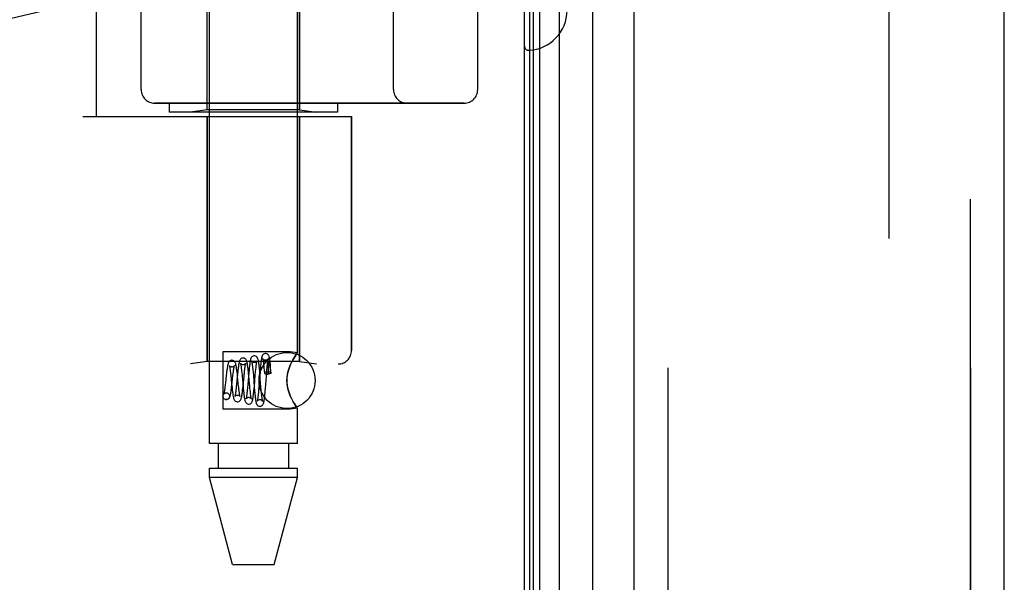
# Model space of a CAD drawing. Header units: inches. Extents: x 0 to 212, y 0 to 138.
# Tile 6 of 256: x 17.92 to 20.11, y 41.36 to 42.61. Entities that reach past the tile are written whole.
import ezdxf

# ---------------------------------------------------------------- set-up
doc = ezdxf.new("R2010")
doc.units = ezdxf.units.IN
doc.header["$LTSCALE"] = 11.6875
doc.header["$MEASUREMENT"] = 0
doc.linetypes.add('HIDDEN', pattern=[0.2, 0.1, -0.1])
doc.layers.get('0').update_dxf_attribs({"linetype": 'CONTINUOUS'})
for name, color, linetype in [('DEFAULT_2', 8, 'HIDDEN'), ('LEFTHAND_DOOR_ASSEMBLY', 7, 'CONTINUOUS'), ('RIGHTHAND_DOOR_ASSEMBLY', 7, 'CONTINUOUS')]:
    doc.layers.add(name, color=color, linetype=linetype)

msp = doc.modelspace()

# ---------------------------------------------------------------- linework, layer by layer
at = {"color": 3, "linetype": 'Continuous'}
msp.add_line((19.0405, 98.2168), (19.0405, 38.4248), dxfattribs=at)
at = {"layer": 'DEFAULT_2', "color": 8, "linetype": 'HIDDEN'}
msp.add_line((19.853, 97.0552), (19.853, 39.5864), dxfattribs=at)
at = {"layer": 'LEFTHAND_DOOR_ASSEMBLY', "color": 7, "linetype": 'Continuous'}
for p, q in [((19.1182, 97.9862), (19.1182, 38.6554)), ((19.0524, 38.6735), (19.0524, 97.9681)), ((19.0612, 38.6711), (19.0612, 97.9705)), ((19.0748, 38.6644), (19.0748, 97.9772)), ((19.1934, 38.6838), (19.1934, 97.9578))]:
    msp.add_line(p, q, dxfattribs=at)
at = {"layer": 'LEFTHAND_DOOR_ASSEMBLY', "color": 3, "linetype": 'Continuous'}
for p, q in [((19.2855, 38.7058), (19.2855, 97.9358)), ((20.1105, 38.7058), (20.1105, 97.9358))]:
    msp.add_line(p, q, dxfattribs=at)
at = {"layer": 'LEFTHAND_DOOR_ASSEMBLY', "color": 8, "linetype": 'HIDDEN'}
for p, q in [((19.3605, 97.9358), (19.3605, 38.7058)), ((20.0355, 38.7058), (20.0355, 97.9358)), ((18.3385, 41.6678), (18.3385, 44.5158)), ((18.5345, 41.8693), (18.5345, 44.5158)), ((18.0865, 42.3958), (18.0865, 43.9958)), ((18.3335, 42.4111), (18.3335, 43.9805)), ((18.1865, 43.9358), (18.1865, 42.4558)), ((18.749, 42.4558), (18.749, 43.9358)), ((18.9365, 43.9358), (18.9365, 42.4558)), ((18.5395, 42.4111), (18.5395, 43.1128)), ((19.0405, 42.8532), (19.0405, 42.5534)), ((18.9065, 42.4258), (18.2165, 42.4258)), ((18.249, 42.4258), (18.249, 42.4058)), ((18.3335, 42.4111), (18.296, 42.4058)), ((18.5395, 42.4111), (18.3335, 42.4111)), ((18.5395, 42.4111), (18.577, 42.4058)), ((18.624, 42.4258), (18.624, 42.4058)), ((18.0565, 42.3958), (18.6553, 42.3958)), ((18.624, 42.4058), (18.249, 42.4058)), ((18.3335, 42.3958), (18.3335, 41.8498)), ((18.5395, 42.3958), (18.5395, 41.8498)), ((18.6553, 42.3958), (18.6553, 41.8746)), ((18.5185, 41.8713), (18.3685, 41.8713)), ((18.3685, 41.8713), (18.3685, 41.7443)), ((18.5345, 41.8693), (18.5185, 41.8713)), ((16.5615, 41.8446), (18.6253, 41.8446)), ((18.3335, 41.8498), (18.296, 41.8446)), ((18.5395, 41.8498), (18.3335, 41.8498)), ((18.4594, 41.8431), (18.4598, 41.8393)), ((18.4598, 41.8393), (18.4601, 41.8351)), ((18.4667, 41.8325), (18.4671, 41.8365)), ((18.4671, 41.8365), (18.4674, 41.8403)), ((18.4693, 41.8374), (18.4692, 41.8362)), ((18.4694, 41.8402), (18.4693, 41.8393)), ((18.4693, 41.8393), (18.4693, 41.8384)), ((18.4693, 41.8384), (18.4693, 41.8374)), ((18.4695, 41.8419), (18.4694, 41.8413)), ((18.4742, 41.8361), (18.474, 41.8375)), ((18.475, 41.8359), (18.4745, 41.8411)), ((18.5185, 41.8417), (18.5214, 41.8481)), ((18.5395, 41.8498), (18.577, 41.8446)), ((18.376, 41.8191), (18.3742, 41.8028)), ((18.3855, 41.8239), (18.3861, 41.8188)), ((18.3861, 41.8188), (18.387, 41.8103)), ((18.3886, 41.7977), (18.3909, 41.8187)), ((18.3909, 41.8187), (18.3915, 41.8233)), ((18.4012, 41.8221), (18.399, 41.7995)), ((18.4008, 41.8217), (18.4001, 41.827)), ((18.4014, 41.8162), (18.4008, 41.8217)), ((18.4028, 41.8021), (18.4014, 41.8162)), ((18.4102, 41.8292), (18.4107, 41.8249)), ((18.4135, 41.7955), (18.4157, 41.8182)), ((18.4157, 41.8182), (18.4164, 41.825)), ((18.4164, 41.825), (18.4169, 41.8292)), ((18.4263, 41.8251), (18.424, 41.7991)), ((18.4254, 41.8271), (18.4248, 41.8323)), ((18.4268, 41.8308), (18.4263, 41.8251)), ((18.4353, 41.8309), (18.4357, 41.8264)), ((18.4357, 41.8264), (18.4364, 41.819)), ((18.4386, 41.7953), (18.4408, 41.8205)), ((18.4408, 41.8205), (18.4415, 41.8279)), ((18.4415, 41.8279), (18.4419, 41.8323)), ((18.4513, 41.8274), (18.4486, 41.7933)), ((18.4505, 41.8282), (18.45, 41.8335)), ((18.4512, 41.8197), (18.4505, 41.8282)), ((18.4534, 41.7935), (18.4512, 41.8197)), ((18.4518, 41.8331), (18.4513, 41.8274)), ((18.4601, 41.8351), (18.4605, 41.8306)), ((18.4605, 41.8306), (18.461, 41.8243)), ((18.4633, 41.7901), (18.4662, 41.8259)), ((18.4662, 41.8259), (18.4667, 41.8325)), ((18.4685, 41.822), (18.4692, 41.822)), ((18.4692, 41.8362), (18.4692, 41.8349)), ((18.4692, 41.8349), (18.4692, 41.8334)), ((18.4692, 41.8334), (18.4692, 41.8318)), ((18.4692, 41.8318), (18.4692, 41.829)), ((18.4692, 41.829), (18.4692, 41.8258)), ((18.4692, 41.8258), (18.4692, 41.822)), ((18.4744, 41.8346), (18.4742, 41.8361)), ((18.4746, 41.8329), (18.4744, 41.8346)), ((18.4748, 41.8309), (18.4746, 41.8329)), ((18.4751, 41.8288), (18.4748, 41.8309)), ((18.4755, 41.8302), (18.475, 41.8359)), ((18.4753, 41.8263), (18.4751, 41.8288)), ((18.4756, 41.8236), (18.4753, 41.8263)), ((18.476, 41.8244), (18.4755, 41.8302)), ((18.3742, 41.8028), (18.3737, 41.7978)), ((18.387, 41.8103), (18.388, 41.8011)), ((18.388, 41.8011), (18.3889, 41.7921)), ((18.399, 41.7995), (18.3984, 41.7943)), ((18.4036, 41.7943), (18.4028, 41.8021)), ((18.413, 41.7905), (18.4135, 41.7955)), ((18.424, 41.7991), (18.4233, 41.7913)), ((18.4288, 41.7906), (18.4284, 41.7952)), ((18.4381, 41.7896), (18.4386, 41.7953)), ((18.4385, 41.7936), (18.4392, 41.7851)), ((18.4486, 41.7933), (18.448, 41.7859)), ((18.4541, 41.7859), (18.4534, 41.7935)), ((18.376, 41.7803), (18.3774, 41.7801)), ((18.3761, 41.7803), (18.3774, 41.7802)), ((18.3889, 41.7921), (18.3895, 41.7866)), ((18.4145, 41.7848), (18.415, 41.7799)), ((18.4233, 41.7913), (18.4229, 41.7866)), ((18.4293, 41.7862), (18.4288, 41.7906)), ((18.4297, 41.7822), (18.4293, 41.7862)), ((18.4392, 41.7851), (18.4397, 41.7796)), ((18.448, 41.7859), (18.4476, 41.7814)), ((18.4545, 41.7813), (18.4541, 41.7859)), ((18.4629, 41.7848), (18.4633, 41.7901)), ((18.5214, 41.7675), (18.5185, 41.7739)), ((18.376, 41.7653), (18.3746, 41.7655)), ((18.3746, 41.7654), (18.3761, 41.7653)), ((18.5185, 41.7443), (18.3685, 41.7443)), ((18.5345, 41.7463), (18.5185, 41.7443)), ((18.5342, 41.7468), (18.5345, 41.7463)), ((18.5345, 41.6678), (18.5345, 41.7463)), ((18.5345, 41.6678), (18.3385, 41.6678)), ((18.358, 41.6678), (18.358, 41.6128)), ((18.515, 41.6678), (18.515, 41.6128)), ((18.3385, 41.6128), (18.5345, 41.6128)), ((18.3385, 41.5919), (18.3385, 41.6128)), ((18.5345, 41.5919), (18.5345, 41.6128)), ((18.5345, 41.5919), (18.3385, 41.5919)), ((18.39, 41.3978), (18.3385, 41.5919)), ((18.483, 41.3978), (18.5345, 41.5919)), ((18.39, 41.3978), (18.483, 41.3978))]:
    msp.add_line(p, q, dxfattribs=at)
for points in [[(18.4386, 41.8628), (18.4377, 41.8628), (18.4359, 41.8623), (18.4342, 41.8615), (18.4329, 41.8603), (18.4319, 41.8592), (18.4313, 41.8581), (18.4308, 41.8571), (18.4304, 41.856), (18.4301, 41.855), (18.4298, 41.8538), (18.4295, 41.8525), (18.4293, 41.851), (18.429, 41.8494), (18.4287, 41.8476), (18.4285, 41.8456), (18.4282, 41.8435), (18.4279, 41.8412), (18.4276, 41.8388), (18.4274, 41.8362), (18.4268, 41.8308)], [(18.45, 41.8335), (18.4498, 41.836), (18.4495, 41.8384), (18.4493, 41.8406), (18.449, 41.8427), (18.4488, 41.8447), (18.4485, 41.8466), (18.4483, 41.8483), (18.448, 41.8498), (18.4478, 41.8513), (18.4476, 41.8526), (18.4473, 41.8537), (18.447, 41.8548), (18.4467, 41.8559), (18.4464, 41.8568), (18.446, 41.8578), (18.4454, 41.8589), (18.4445, 41.8601), (18.4432, 41.8613), (18.4414, 41.8622), (18.4395, 41.8627), (18.4386, 41.8628)], [(18.4636, 41.8678), (18.4627, 41.8678), (18.4609, 41.8673), (18.4592, 41.8664), (18.4579, 41.8653), (18.457, 41.8642), (18.4563, 41.8632), (18.4559, 41.8622), (18.4555, 41.8612), (18.4552, 41.8602), (18.455, 41.8592), (18.4547, 41.858), (18.4545, 41.8568), (18.4543, 41.8554), (18.454, 41.8538), (18.4538, 41.8521), (18.4535, 41.8502), (18.4533, 41.8481), (18.453, 41.846), (18.4528, 41.8436), (18.4525, 41.8412), (18.4523, 41.8386), (18.4518, 41.8331)], [(18.4745, 41.8411), (18.4743, 41.8435), (18.4741, 41.8458), (18.4738, 41.8479), (18.4736, 41.8499), (18.4734, 41.8518), (18.4731, 41.8535), (18.4729, 41.855), (18.4727, 41.8564), (18.4724, 41.8577), (18.4722, 41.8589), (18.4719, 41.86), (18.4717, 41.861), (18.4713, 41.8619), (18.4709, 41.8629), (18.4703, 41.864), (18.4695, 41.8651), (18.4682, 41.8663), (18.4665, 41.8672), (18.4646, 41.8677), (18.4635, 41.8678)], [(18.5342, 41.8688), (18.5332, 41.8675), (18.5317, 41.8654), (18.5296, 41.8623), (18.5271, 41.8584), (18.5243, 41.8536), (18.5214, 41.8481), (18.5185, 41.8417)], [(18.5243, 41.8536), (18.5271, 41.8584), (18.5296, 41.8623), (18.5317, 41.8654)], [(18.5332, 41.8675), (18.5342, 41.8688), (18.5345, 41.8693)], [(18.3886, 41.8528), (18.3878, 41.8528), (18.386, 41.8523), (18.3843, 41.8515), (18.3829, 41.8504), (18.3819, 41.8493), (18.3812, 41.8482), (18.3807, 41.8471), (18.3803, 41.8461), (18.38, 41.845), (18.3797, 41.8438), (18.3794, 41.8425), (18.3791, 41.8411), (18.3788, 41.8395), (18.3785, 41.8377), (18.3782, 41.8358), (18.3779, 41.8338), (18.3776, 41.8316), (18.3772, 41.8293), (18.3769, 41.8269), (18.3766, 41.8244), (18.376, 41.8191)], [(18.3886, 41.8378), (18.3877, 41.8379), (18.386, 41.8383), (18.3846, 41.8391), (18.3837, 41.8399), (18.3831, 41.8406), (18.3828, 41.841), (18.3828, 41.8411), (18.3828, 41.8411)], [(18.3828, 41.8411), (18.3828, 41.841), (18.3829, 41.8407), (18.3831, 41.84), (18.3833, 41.8392), (18.3835, 41.8382), (18.3837, 41.837), (18.384, 41.8357), (18.3842, 41.8341), (18.3845, 41.8324), (18.3847, 41.8305), (18.385, 41.8285), (18.3853, 41.8263), (18.3855, 41.8239)], [(18.4001, 41.827), (18.3998, 41.8295), (18.3995, 41.8319), (18.3992, 41.8341), (18.3989, 41.8362), (18.3986, 41.8381), (18.3983, 41.8399), (18.398, 41.8415), (18.3977, 41.843), (18.3974, 41.8443), (18.397, 41.8455), (18.3966, 41.8467), (18.3961, 41.8478), (18.3955, 41.8489), (18.3945, 41.8501), (18.3932, 41.8513), (18.3914, 41.8522), (18.3895, 41.8527), (18.3886, 41.8528)], [(18.3943, 41.8406), (18.3943, 41.8409), (18.3944, 41.8411), (18.3944, 41.841), (18.3942, 41.8408), (18.3938, 41.8402), (18.3931, 41.8395), (18.3921, 41.8388), (18.3908, 41.8382), (18.3892, 41.8378), (18.3886, 41.8378)], [(18.3915, 41.8233), (18.392, 41.8274), (18.3922, 41.8293), (18.3925, 41.8311), (18.3927, 41.8328), (18.393, 41.8343), (18.3932, 41.8357), (18.3934, 41.837), (18.3936, 41.8381), (18.3938, 41.839), (18.394, 41.8398), (18.3942, 41.8404), (18.3943, 41.8406)], [(18.4136, 41.8578), (18.4128, 41.8578), (18.4109, 41.8573), (18.4092, 41.8565), (18.4078, 41.8553), (18.4069, 41.8542), (18.4062, 41.853), (18.4057, 41.8518), (18.4053, 41.8507), (18.4049, 41.8494), (18.4046, 41.848), (18.4042, 41.8464), (18.4039, 41.8446), (18.4036, 41.8427), (18.4033, 41.8405), (18.403, 41.8382), (18.4027, 41.8357), (18.4024, 41.8331), (18.4021, 41.8305), (18.4018, 41.8277), (18.4012, 41.8221)], [(18.4136, 41.8428), (18.4126, 41.8429), (18.4109, 41.8434), (18.4095, 41.8442), (18.4085, 41.845), (18.4079, 41.8457), (18.4077, 41.8461), (18.4076, 41.8463), (18.4076, 41.8462)], [(18.4076, 41.8462), (18.4076, 41.8462), (18.4077, 41.8459), (18.4079, 41.8455), (18.408, 41.8449), (18.4082, 41.8441), (18.4084, 41.8432), (18.4085, 41.8421), (18.4087, 41.8409), (18.4089, 41.8396), (18.4091, 41.8381), (18.4094, 41.8365), (18.4096, 41.8349), (18.4098, 41.8331), (18.41, 41.8312), (18.4102, 41.8292)], [(18.4248, 41.8323), (18.4246, 41.8347), (18.4243, 41.8371), (18.424, 41.8392), (18.4237, 41.8413), (18.4234, 41.8432), (18.4232, 41.8449), (18.4229, 41.8465), (18.4226, 41.848), (18.4223, 41.8493), (18.4219, 41.8505), (18.4215, 41.8516), (18.4211, 41.8527), (18.4204, 41.8539), (18.4195, 41.8551), (18.4182, 41.8563), (18.4165, 41.8572), (18.4145, 41.8577), (18.4136, 41.8578)], [(18.4194, 41.8459), (18.4195, 41.8461), (18.4195, 41.8462), (18.4195, 41.8462), (18.4193, 41.8459), (18.4189, 41.8453), (18.4182, 41.8446), (18.4173, 41.8439), (18.416, 41.8433), (18.4146, 41.8429), (18.4136, 41.8428)], [(18.4169, 41.8292), (18.4173, 41.8329), (18.4175, 41.8347), (18.4177, 41.8363), (18.4179, 41.8378), (18.4181, 41.8392), (18.4183, 41.8405), (18.4185, 41.8417), (18.4187, 41.8428), (18.4189, 41.8437), (18.4191, 41.8446), (18.4192, 41.8452), (18.4194, 41.8457), (18.4194, 41.8459)], [(18.4386, 41.8478), (18.4376, 41.8479), (18.4358, 41.8484), (18.4344, 41.8492), (18.4334, 41.8501), (18.4328, 41.8508), (18.4326, 41.8512), (18.4325, 41.8514), (18.4325, 41.8514)], [(18.4325, 41.8514), (18.4325, 41.8513), (18.4326, 41.8511), (18.4327, 41.8507), (18.4328, 41.8501), (18.433, 41.8494), (18.4332, 41.8485), (18.4333, 41.8475), (18.4335, 41.8464), (18.4337, 41.8451), (18.4339, 41.8437), (18.4341, 41.8422), (18.4343, 41.8406), (18.4345, 41.8389), (18.4347, 41.837)], [(18.4347, 41.837), (18.4351, 41.8331), (18.4353, 41.8309)], [(18.4445, 41.8511), (18.4446, 41.8513), (18.4446, 41.8514), (18.4446, 41.8513), (18.4444, 41.851), (18.444, 41.8504), (18.4434, 41.8497), (18.4424, 41.8489), (18.4411, 41.8483), (18.4396, 41.8479), (18.4386, 41.8478)], [(18.4419, 41.8323), (18.4424, 41.8364), (18.4426, 41.8382), (18.4428, 41.84), (18.443, 41.8416), (18.4432, 41.8432), (18.4434, 41.8446), (18.4435, 41.8459), (18.4437, 41.8471), (18.4439, 41.8481), (18.4441, 41.8491), (18.4442, 41.8498), (18.4444, 41.8505), (18.4445, 41.851), (18.4445, 41.8511)], [(18.4636, 41.8528), (18.4626, 41.8529), (18.4608, 41.8534), (18.4593, 41.8542), (18.4583, 41.8551), (18.4578, 41.8559), (18.4575, 41.8563), (18.4574, 41.8565)], [(18.4574, 41.8565), (18.4574, 41.8565), (18.4575, 41.8563), (18.4576, 41.8559), (18.4577, 41.8554), (18.4578, 41.8547), (18.458, 41.8539), (18.4581, 41.853), (18.4583, 41.852), (18.4585, 41.8508), (18.4586, 41.8495), (18.4588, 41.8481), (18.459, 41.8465), (18.4592, 41.8449), (18.4594, 41.8431)], [(18.4696, 41.8563), (18.4697, 41.8564), (18.4697, 41.8565), (18.4697, 41.8564), (18.4695, 41.856), (18.4691, 41.8555), (18.4684, 41.8547), (18.4674, 41.854), (18.4661, 41.8533), (18.4646, 41.8529), (18.4636, 41.8528)], [(18.4674, 41.8403), (18.4678, 41.8437), (18.468, 41.8453), (18.4681, 41.8468), (18.4683, 41.8482), (18.4685, 41.8495), (18.4686, 41.8507), (18.4688, 41.8519), (18.469, 41.8529), (18.4691, 41.8538), (18.4693, 41.8546), (18.4694, 41.8552), (18.4695, 41.8558), (18.4696, 41.8562), (18.4696, 41.8563)], [(18.4694, 41.8413), (18.4694, 41.8409), (18.4694, 41.8402)], [(18.474, 41.8375), (18.4739, 41.8381), (18.4738, 41.8387), (18.4737, 41.8393), (18.4736, 41.8398), (18.4735, 41.8403), (18.4734, 41.8408), (18.4734, 41.8412), (18.4733, 41.8416), (18.4732, 41.842), (18.4731, 41.8424), (18.4731, 41.8427), (18.473, 41.843), (18.4729, 41.8434), (18.4729, 41.8436), (18.4728, 41.8439), (18.4727, 41.8442), (18.4727, 41.8444), (18.4726, 41.8447), (18.4725, 41.8449), (18.4725, 41.8451), (18.4724, 41.8453), (18.4723, 41.8455), (18.4723, 41.8457), (18.4722, 41.8459), (18.4722, 41.8461), (18.4721, 41.8463), (18.472, 41.8465), (18.472, 41.8466), (18.4719, 41.8468), (18.4718, 41.8469), (18.4717, 41.8471), (18.4717, 41.8472), (18.4716, 41.8473), (18.4715, 41.8474), (18.4715, 41.8475), (18.4714, 41.8476), (18.4713, 41.8477), (18.4712, 41.8478), (18.4711, 41.8478), (18.471, 41.8478), (18.4709, 41.8479), (18.4708, 41.8478), (18.4707, 41.8477), (18.4705, 41.8476), (18.4704, 41.8474), (18.4703, 41.8472), (18.4702, 41.8471), (18.4702, 41.8469), (18.4701, 41.8467), (18.4701, 41.8466), (18.47, 41.8464), (18.47, 41.8463), (18.47, 41.8462), (18.4699, 41.846), (18.4699, 41.8459), (18.4699, 41.8458), (18.4699, 41.8456), (18.4699, 41.8455), (18.4698, 41.8454), (18.4698, 41.8453), (18.4698, 41.8451), (18.4698, 41.845), (18.4698, 41.8449), (18.4697, 41.8447), (18.4697, 41.8446), (18.4697, 41.8444), (18.4697, 41.8443), (18.4697, 41.8441), (18.4696, 41.8439), (18.4696, 41.8437), (18.4696, 41.8435), (18.4696, 41.8433), (18.4696, 41.8431), (18.4695, 41.8429), (18.4695, 41.8427), (18.4695, 41.8424), (18.4695, 41.8419)], [(18.5185, 41.7739), (18.516, 41.7805), (18.5139, 41.7872), (18.5124, 41.7941), (18.5115, 41.801), (18.5111, 41.8079), (18.5115, 41.8148), (18.5124, 41.8217), (18.514, 41.8285), (18.516, 41.8352), (18.5185, 41.8417)], [(18.5185, 41.8417), (18.5168, 41.8375), (18.5153, 41.8331), (18.514, 41.8285), (18.5128, 41.8237), (18.5119, 41.8186), (18.5113, 41.8132), (18.5112, 41.8078), (18.5113, 41.8024), (18.5119, 41.7971), (18.5128, 41.792), (18.5139, 41.7872), (18.5153, 41.7826), (18.5168, 41.7781), (18.5185, 41.7739)], [(18.4107, 41.8249), (18.4111, 41.8202), (18.4114, 41.8177)], [(18.4114, 41.8177), (18.4126, 41.8041), (18.4137, 41.7928)], [(18.4262, 41.819), (18.4259, 41.8217), (18.4254, 41.8271)], [(18.4284, 41.7952), (18.4272, 41.808), (18.4262, 41.819)], [(18.4364, 41.819), (18.4375, 41.8052), (18.4385, 41.7936)], [(18.4685, 41.8267), (18.4665, 41.8266), (18.4648, 41.8263), (18.4632, 41.826), (18.462, 41.8255), (18.4613, 41.8249), (18.461, 41.8243), (18.461, 41.8243)], [(18.461, 41.8243), (18.4613, 41.8237), (18.462, 41.8232), (18.4632, 41.8227), (18.4648, 41.8223), (18.4665, 41.8221), (18.4685, 41.822)], [(18.476, 41.8244), (18.4759, 41.8247), (18.4754, 41.8252), (18.4746, 41.8257), (18.4734, 41.8261), (18.4719, 41.8264), (18.4703, 41.8266), (18.4685, 41.8267)], [(18.4756, 41.8236), (18.474, 41.8232), (18.4723, 41.8228), (18.4708, 41.8224), (18.4692, 41.822)], [(18.4756, 41.8236), (18.4759, 41.8242), (18.476, 41.8244)], [(18.3737, 41.7978), (18.3731, 41.7933), (18.3728, 41.7911), (18.3726, 41.7892), (18.3723, 41.7873), (18.3721, 41.7855), (18.3718, 41.7839), (18.3716, 41.7825), (18.3713, 41.7811), (18.3711, 41.78), (18.3709, 41.779), (18.3707, 41.7782), (18.3705, 41.7776), (18.3704, 41.7772), (18.3704, 41.7771)], [(18.3761, 41.7653), (18.377, 41.7654), (18.3789, 41.7659), (18.3807, 41.7668), (18.3821, 41.768), (18.383, 41.7692), (18.3837, 41.7704), (18.3842, 41.7716), (18.3846, 41.7728), (18.385, 41.7741), (18.3853, 41.7755), (18.3857, 41.7771), (18.386, 41.7788), (18.3863, 41.7807), (18.3867, 41.7828), (18.387, 41.785), (18.3873, 41.7874), (18.3876, 41.7898), (18.388, 41.7924), (18.3886, 41.7977)], [(18.3984, 41.7943), (18.3979, 41.7896), (18.3977, 41.7873), (18.3974, 41.7852), (18.3972, 41.7833), (18.3969, 41.7814), (18.3967, 41.7797), (18.3965, 41.7781), (18.3962, 41.7767), (18.396, 41.7754), (18.3958, 41.7744), (18.3956, 41.7734), (18.3954, 41.7727), (18.3954, 41.7725)], [(18.4044, 41.7875), (18.4039, 41.7919), (18.4036, 41.7943)], [(18.4137, 41.7928), (18.4139, 41.79), (18.4145, 41.7848)], [(18.3746, 41.7655), (18.374, 41.7656), (18.3723, 41.7663), (18.3707, 41.7675), (18.3695, 41.7691), (18.3688, 41.7709), (18.3685, 41.7728), (18.3688, 41.7747), (18.3695, 41.7766), (18.3707, 41.7781), (18.3723, 41.7793), (18.374, 41.78), (18.376, 41.7803)], [(18.3704, 41.7771), (18.3703, 41.777), (18.3704, 41.7772), (18.3707, 41.7776), (18.3712, 41.7782), (18.3722, 41.779), (18.3736, 41.7798), (18.3752, 41.7802), (18.3761, 41.7803)], [(18.3774, 41.7801), (18.378, 41.78), (18.3797, 41.7793), (18.3813, 41.7781), (18.3825, 41.7766), (18.3832, 41.7747), (18.3835, 41.7728), (18.3832, 41.7709), (18.3825, 41.7691), (18.3813, 41.7675), (18.3797, 41.7663), (18.378, 41.7656), (18.376, 41.7653)], [(18.3895, 41.7866), (18.3899, 41.784), (18.3902, 41.7816), (18.3905, 41.7794), (18.3907, 41.7773), (18.391, 41.7754), (18.3913, 41.7736), (18.3916, 41.772), (18.3919, 41.7706), (18.3922, 41.7693), (18.3925, 41.7682), (18.3929, 41.7671), (18.3932, 41.766), (18.3937, 41.765), (18.3944, 41.7638), (18.3954, 41.7627), (18.3968, 41.7616), (18.3985, 41.7607), (18.4003, 41.7603), (18.4011, 41.7603)], [(18.3954, 41.7725), (18.3953, 41.7722), (18.3952, 41.7719), (18.3952, 41.7719), (18.3953, 41.7722), (18.3957, 41.7727), (18.3965, 41.7735), (18.3976, 41.7743), (18.399, 41.7749), (18.4005, 41.7753), (18.4011, 41.7753)], [(18.4011, 41.7603), (18.402, 41.7604), (18.404, 41.7609), (18.4057, 41.7618), (18.407, 41.763), (18.408, 41.7642), (18.4086, 41.7654), (18.4091, 41.7666), (18.4095, 41.7678), (18.4099, 41.7693), (18.4103, 41.7709), (18.4106, 41.7727), (18.411, 41.7746), (18.4113, 41.7766), (18.4116, 41.7788), (18.4119, 41.781), (18.4122, 41.7833), (18.4124, 41.7856), (18.413, 41.7905)], [(18.4011, 41.7753), (18.402, 41.7752), (18.4035, 41.7749), (18.4047, 41.7743), (18.4057, 41.7735), (18.4064, 41.7729), (18.4068, 41.7723), (18.4069, 41.772), (18.407, 41.7719)], [(18.407, 41.7719), (18.4069, 41.7721), (18.4068, 41.7725), (18.4066, 41.7731), (18.4065, 41.7738), (18.4063, 41.7748), (18.4061, 41.7759), (18.4058, 41.7771), (18.4056, 41.7785), (18.4054, 41.78), (18.4051, 41.7817), (18.4049, 41.7835), (18.4047, 41.7854), (18.4044, 41.7875)], [(18.415, 41.7799), (18.4152, 41.7776), (18.4155, 41.7754), (18.4158, 41.7734), (18.416, 41.7715), (18.4163, 41.7698), (18.4165, 41.7682), (18.4168, 41.7667), (18.4171, 41.7654), (18.4173, 41.7642), (18.4176, 41.7631), (18.4179, 41.762), (18.4183, 41.761), (18.4188, 41.76), (18.4195, 41.7588), (18.4204, 41.7577), (18.4218, 41.7566), (18.4235, 41.7558), (18.4253, 41.7553), (18.4261, 41.7553)], [(18.4229, 41.7866), (18.4224, 41.7823), (18.4222, 41.7803), (18.422, 41.7784), (18.4218, 41.7766), (18.4216, 41.775), (18.4213, 41.7735), (18.4211, 41.7721), (18.4209, 41.7709), (18.4208, 41.7698), (18.4206, 41.7688), (18.4204, 41.768), (18.4203, 41.7674), (18.4202, 41.7673)], [(18.4261, 41.7553), (18.427, 41.7554), (18.429, 41.7559), (18.4307, 41.7568), (18.432, 41.758), (18.4329, 41.7592), (18.4335, 41.7603), (18.434, 41.7614), (18.4343, 41.7624), (18.4346, 41.7635), (18.4349, 41.7647), (18.4352, 41.766), (18.4355, 41.7675), (18.4357, 41.7691), (18.436, 41.7708), (18.4363, 41.7727), (18.4365, 41.7748), (18.4368, 41.777), (18.4371, 41.7793), (18.4373, 41.7817), (18.4376, 41.7843), (18.4381, 41.7896)], [(18.4321, 41.7668), (18.432, 41.7669), (18.4319, 41.7673), (18.4318, 41.7678), (18.4316, 41.7685), (18.4315, 41.7693), (18.4313, 41.7703), (18.4311, 41.7713), (18.4309, 41.7726), (18.4307, 41.7739), (18.4305, 41.7753), (18.4303, 41.7769), (18.4301, 41.7786), (18.4299, 41.7803), (18.4297, 41.7822)], [(18.4397, 41.7796), (18.4399, 41.777), (18.4402, 41.7745), (18.4405, 41.7722), (18.4407, 41.77), (18.441, 41.7679), (18.4412, 41.766), (18.4415, 41.7643), (18.4417, 41.7627), (18.442, 41.7613), (18.4422, 41.7601), (18.4425, 41.7589), (18.4427, 41.7579), (18.443, 41.7569), (18.4434, 41.7559), (18.4438, 41.7549), (18.4445, 41.7538), (18.4454, 41.7527), (18.4467, 41.7516), (18.4484, 41.7508), (18.4503, 41.7503), (18.4511, 41.7503)], [(18.4476, 41.7814), (18.4472, 41.7773), (18.447, 41.7754), (18.4468, 41.7736), (18.4466, 41.7719), (18.4464, 41.7703), (18.4462, 41.7689), (18.4461, 41.7675), (18.4459, 41.7663), (18.4457, 41.7652), (18.4455, 41.7642), (18.4454, 41.7634), (18.4452, 41.7627), (18.4451, 41.7622), (18.4451, 41.7621)], [(18.4511, 41.7503), (18.452, 41.7504), (18.4539, 41.7509), (18.4556, 41.7518), (18.457, 41.753), (18.4578, 41.7541), (18.4584, 41.7552), (18.4589, 41.7562), (18.4592, 41.7572), (18.4595, 41.7582), (18.4597, 41.7593), (18.46, 41.7604), (18.4602, 41.7617), (18.4605, 41.7632), (18.4607, 41.7647), (18.461, 41.7665), (18.4612, 41.7683), (18.4614, 41.7703), (18.4617, 41.7725), (18.4619, 41.7747), (18.4622, 41.7771), (18.4624, 41.7796), (18.4629, 41.7848)], [(18.4551, 41.7751), (18.4547, 41.7791), (18.4545, 41.7813)], [(18.4572, 41.7617), (18.4572, 41.7617), (18.4571, 41.7618), (18.457, 41.7621), (18.4569, 41.7626), (18.4568, 41.7632), (18.4566, 41.764), (18.4565, 41.765), (18.4563, 41.766), (18.4561, 41.7672), (18.4559, 41.7686), (18.4557, 41.77), (18.4555, 41.7716), (18.4553, 41.7733), (18.4551, 41.7751)], [(18.5185, 41.7739), (18.5214, 41.7675), (18.5243, 41.762)], [(18.4202, 41.7673), (18.4201, 41.767), (18.4201, 41.7668), (18.4202, 41.767), (18.4206, 41.7676), (18.4213, 41.7684), (18.4224, 41.7692), (18.4238, 41.7699), (18.4254, 41.7703), (18.4261, 41.7703)], [(18.4261, 41.7703), (18.4272, 41.7702), (18.4286, 41.7698), (18.4299, 41.7692), (18.4308, 41.7684), (18.4315, 41.7677), (18.4319, 41.7672), (18.432, 41.7669), (18.4321, 41.7668)], [(18.4451, 41.7621), (18.445, 41.7618), (18.445, 41.7616), (18.445, 41.7617), (18.4451, 41.762), (18.4455, 41.7625), (18.4462, 41.7633), (18.4473, 41.7641), (18.4487, 41.7649), (18.4503, 41.7652), (18.4511, 41.7653)], [(18.4511, 41.7653), (18.4522, 41.7652), (18.4536, 41.7648), (18.4549, 41.7641), (18.4559, 41.7634), (18.4565, 41.7627), (18.4569, 41.7621), (18.4571, 41.7618), (18.4572, 41.7617)], [(18.5345, 41.7463), (18.5342, 41.7468), (18.5332, 41.7481), (18.5317, 41.7502), (18.5296, 41.7533), (18.5271, 41.7572), (18.5243, 41.762)], [(18.5271, 41.7572), (18.5296, 41.7533), (18.5317, 41.7502)]]:
    msp.add_lwpolyline(points, dxfattribs=at)
msp.add_circle((18.5115, 41.8078), 0.0625, dxfattribs=at)
for centre, radius, start, end in [((18.5615, 39.9207), 2.7751, 90, 136.1116), ((19.046, 42.6333), 0.09, 273.2246, 359.328), ((19.0505, 42.5534), 0.01, 180, 273.2246), ((18.2165, 42.4558), 0.03, 180, 270), ((18.779, 42.4558), 0.03, 180, 270), ((18.9065, 42.4558), 0.03, 270, 360), ((18.6253, 41.8746), 0.03, 270, 360)]:
    msp.add_arc(centre, radius, start, end, dxfattribs=at)
at = {"layer": 'RIGHTHAND_DOOR_ASSEMBLY', "color": 8, "linetype": 'HIDDEN'}
for p, q in [((19.3605, 97.9358), (19.3605, 38.7058)), ((20.0355, 97.9358), (20.0355, 38.7058)), ((18.0865, 43.9958), (18.0865, 42.3958)), ((18.3335, 43.9805), (18.3335, 42.4111)), ((18.1865, 42.4558), (18.1865, 43.9358)), ((18.749, 43.9358), (18.749, 42.4558)), ((18.9365, 42.4558), (18.9365, 43.9358)), ((18.5395, 43.1128), (18.5395, 42.4111)), ((18.2165, 42.4258), (18.9065, 42.4258)), ((18.249, 42.4258), (18.249, 42.4058)), ((18.3335, 42.4111), (18.296, 42.4058)), ((18.5395, 42.4111), (18.3335, 42.4111)), ((18.5395, 42.4111), (18.577, 42.4058)), ((18.624, 42.4258), (18.624, 42.4058)), ((18.0565, 42.3958), (18.6553, 42.3958)), ((18.624, 42.4058), (18.249, 42.4058)), ((18.3335, 41.8498), (18.3335, 42.3958)), ((18.5395, 41.8498), (18.5395, 42.3958)), ((18.6553, 41.8746), (18.6553, 42.3958)), ((16.5615, 41.8446), (18.6253, 41.8446)), ((18.3335, 41.8498), (18.296, 41.8446)), ((18.5395, 41.8498), (18.3335, 41.8498)), ((18.5395, 41.8498), (18.577, 41.8446))]:
    msp.add_line(p, q, dxfattribs=at)
for centre, radius, start, end in [((18.5615, 39.9207), 2.7751, 90, 136.1116), ((18.2165, 42.4558), 0.03, 180, 270), ((18.779, 42.4558), 0.03, 180, 270), ((18.9065, 42.4558), 0.03, 270, 360), ((18.6253, 41.8746), 0.03, 270, 360)]:
    msp.add_arc(centre, radius, start, end, dxfattribs=at)

doc.saveas('drawing.dxf')
